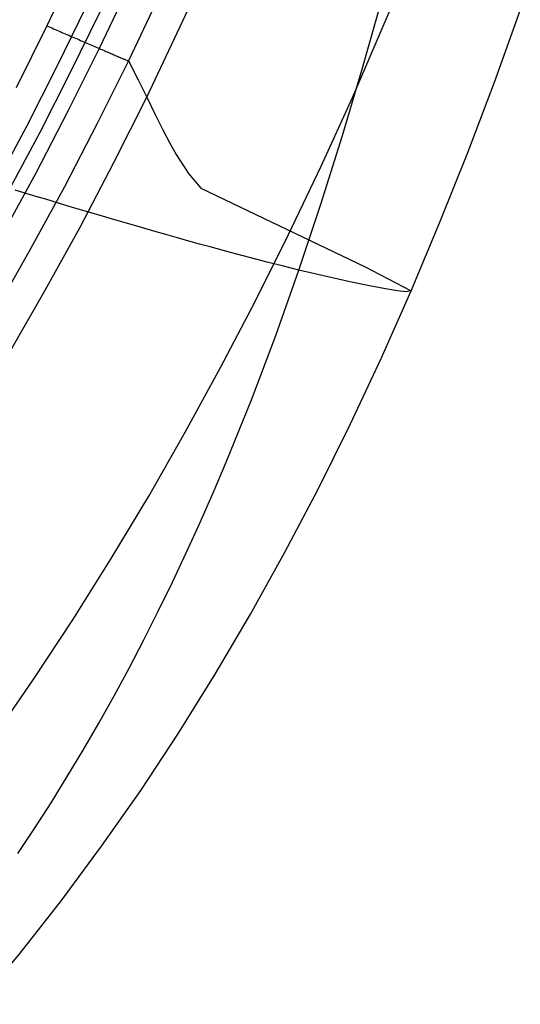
# Model space of a CAD drawing. Extents: x -353 to 1161, y -766 to 145.
# Tile 53 of 74: x 1102 to 1129, y -706 to -654. Entities that reach past the tile are written whole.
import ezdxf

# ---------------------------------------------------------------- set-up
doc = ezdxf.new("R2010")
doc.units = 0
doc.layers.add('DEFAULT', color=7, linetype='CONTINUOUS')

msp = doc.modelspace()

# ---------------------------------------------------------------- linework, layer by layer
at = {"layer": 'DEFAULT'}
for p, q in [((1105.478, -650.659, 76.166), (1103.778, -654.239, 76.166)), ((1119.895, -657.978, 266.71), (1123.082, -650.519, 267.093)), ((1109.042, -657.996, 91.409), (1112.361, -650.942, 91.409)), ((1108.258, -651.803, 77.449), (1106.536, -655.428, 77.448)), ((1109.807, -652.439, 80.73), (1108.073, -656.09, 80.726)), ((1120.426, -656.394, 552.219), (1121.454, -652.728, 552.851)), ((1105.854, -653.215, 73.859), (1104.307, -656.387, 73.858)), ((1106.568, -653.518, 68.775), (1105.016, -656.7, 68.775)), ((1127.357, -657.197, 464.963), (1128.715, -653.433, 465.482)), ((1103.778, -654.239, 76.166), (1102.161, -657.495, 76.166)), ((1103.778, -654.239, 76.166), (1103.865, -654.277, 76.167)), ((1103.865, -654.277, 76.167), (1103.952, -654.314, 76.17)), ((1103.952, -654.314, 76.17), (1104.039, -654.352, 76.176)), ((1104.039, -654.352, 76.176), (1104.127, -654.39, 76.184)), ((1104.127, -654.39, 76.184), (1104.216, -654.428, 76.195)), ((1104.216, -654.428, 76.195), (1104.304, -654.466, 76.208)), ((1104.304, -654.466, 76.208), (1104.394, -654.505, 76.223)), ((1104.394, -654.505, 76.223), (1104.483, -654.543, 76.241)), ((1104.483, -654.543, 76.241), (1104.572, -654.582, 76.261)), ((1104.572, -654.582, 76.261), (1104.662, -654.62, 76.284)), ((1104.662, -654.62, 76.284), (1104.752, -654.659, 76.31)), ((1104.752, -654.659, 76.31), (1104.841, -654.698, 76.338)), ((1104.841, -654.698, 76.338), (1104.931, -654.736, 76.369)), ((1104.931, -654.736, 76.369), (1105.02, -654.775, 76.402)), ((1105.02, -654.775, 76.402), (1105.11, -654.813, 76.438)), ((1105.11, -654.813, 76.438), (1105.199, -654.852, 76.477)), ((1105.199, -654.852, 76.477), (1105.288, -654.89, 76.518)), ((1105.288, -654.89, 76.518), (1105.376, -654.928, 76.562)), ((1105.376, -654.928, 76.562), (1105.464, -654.966, 76.609)), ((1105.464, -654.966, 76.609), (1105.551, -655.004, 76.658)), ((1105.551, -655.004, 76.658), (1105.638, -655.041, 76.71)), ((1105.638, -655.041, 76.71), (1105.724, -655.078, 76.765)), ((1105.724, -655.078, 76.765), (1105.81, -655.115, 76.822)), ((1105.81, -655.115, 76.822), (1105.895, -655.152, 76.882)), ((1105.895, -655.152, 76.882), (1105.978, -655.188, 76.944)), ((1105.978, -655.188, 76.944), (1106.061, -655.223, 77.009)), ((1106.061, -655.223, 77.009), (1106.143, -655.259, 77.076)), ((1106.143, -655.259, 77.076), (1106.224, -655.294, 77.146)), ((1106.224, -655.294, 77.146), (1106.304, -655.328, 77.218)), ((1106.304, -655.328, 77.218), (1106.383, -655.362, 77.292)), ((1106.383, -655.362, 77.292), (1106.46, -655.395, 77.369)), ((1106.46, -655.395, 77.369), (1106.536, -655.428, 77.448)), ((1106.536, -655.428, 77.448), (1104.895, -658.726, 77.446)), ((1106.536, -655.428, 77.448), (1106.611, -655.46, 77.529)), ((1106.611, -655.46, 77.529), (1106.684, -655.492, 77.613)), ((1106.684, -655.492, 77.613), (1106.756, -655.523, 77.698)), ((1106.756, -655.523, 77.698), (1106.827, -655.553, 77.785)), ((1106.827, -655.553, 77.785), (1106.895, -655.583, 77.875)), ((1106.895, -655.583, 77.875), (1106.963, -655.612, 77.966)), ((1106.963, -655.612, 77.966), (1107.028, -655.64, 78.059)), ((1107.028, -655.64, 78.059), (1107.092, -655.668, 78.154)), ((1107.092, -655.668, 78.154), (1107.155, -655.695, 78.25)), ((1107.155, -655.695, 78.25), (1107.215, -655.721, 78.348)), ((1107.215, -655.721, 78.348), (1107.274, -655.746, 78.447)), ((1107.274, -655.746, 78.447), (1107.331, -655.771, 78.548)), ((1107.331, -655.771, 78.548), (1107.386, -655.794, 78.65)), ((1107.386, -655.794, 78.65), (1107.439, -655.817, 78.753)), ((1107.439, -655.817, 78.753), (1107.491, -655.84, 78.858)), ((1107.491, -655.84, 78.858), (1107.54, -655.861, 78.963)), ((1107.54, -655.861, 78.963), (1107.588, -655.881, 79.07)), ((1107.588, -655.881, 79.07), (1107.634, -655.901, 79.177)), ((1107.634, -655.901, 79.177), (1107.677, -655.92, 79.285)), ((1104.307, -656.387, 73.858), (1102.703, -659.535, 73.857)), ((1108.073, -656.09, 80.726), (1106.42, -659.413, 80.721)), ((1107.677, -655.92, 79.285), (1107.719, -655.938, 79.394)), ((1107.719, -655.938, 79.394), (1107.759, -655.955, 79.504)), ((1107.759, -655.955, 79.504), (1107.797, -655.972, 79.614)), ((1107.797, -655.972, 79.614), (1107.833, -655.987, 79.724)), ((1107.833, -655.987, 79.724), (1107.867, -656.002, 79.835)), ((1107.867, -656.002, 79.835), (1107.9, -656.016, 79.946)), ((1107.9, -656.016, 79.946), (1107.93, -656.029, 80.058)), ((1107.93, -656.029, 80.058), (1107.985, -656.052, 80.281)), ((1107.985, -656.052, 80.281), (1108.032, -656.073, 80.504)), ((1108.032, -656.073, 80.504), (1108.073, -656.09, 80.726)), ((1108.073, -656.09, 80.726), (1108.589, -657.088, 86.059)), ((1119.351, -660.01, 551.529), (1120.426, -656.394, 552.219)), ((1105.016, -656.7, 68.775), (1103.405, -659.86, 68.773)), ((1108.589, -657.088, 86.059), (1109.042, -657.996, 91.409)), ((1125.945, -660.913, 464.402), (1127.357, -657.197, 464.963)), ((1118.23, -661.627, 266.497), (1119.895, -657.978, 266.71)), ((1107.311, -661.443, 91.409), (1109.042, -657.996, 91.409)), ((1109.042, -657.996, 91.409), (1109.493, -658.908, 97.459)), ((1104.895, -658.726, 77.446), (1103.193, -662, 77.444)), ((1109.493, -658.908, 97.459), (1109.896, -659.708, 103.625)), ((1102.703, -659.535, 73.857), (1101.039, -662.659, 73.856)), ((1106.42, -659.413, 80.721), (1104.706, -662.712, 80.715)), ((1103.405, -659.86, 68.773), (1101.733, -662.994, 68.768)), ((1109.896, -659.708, 103.625), (1110.261, -660.409, 110.02)), ((1118.227, -663.579, 550.782), (1119.351, -660.01, 551.529)), ((1110.261, -660.409, 110.02), (1110.598, -661.02, 116.759)), ((1110.598, -661.02, 116.759), (1111.235, -662.016, 131.729)), ((1124.48, -664.579, 463.798), (1125.945, -660.913, 464.402)), ((1105.53, -664.833, 91.409), (1107.311, -661.443, 91.409)), ((1103.193, -662, 77.444), (1101.428, -665.245, 77.442)), ((1111.235, -662.016, 131.729), (1111.895, -662.78, 149.455)), ((1116.515, -665.219, 266.269), (1118.23, -661.627, 266.497)), ((1102.515, -663.013, 591.416), (1102.104, -662.889, 591.933)), ((1102.922, -663.136, 590.885), (1102.515, -663.013, 591.416)), ((1103.323, -663.256, 590.339), (1102.922, -663.136, 590.885)), ((1104.706, -662.712, 80.715), (1102.928, -665.984, 80.707)), ((1111.895, -662.78, 149.455), (1120.548, -666.936, 360.463)), ((1103.72, -663.375, 589.78), (1103.323, -663.256, 590.339)), ((1104.498, -663.608, 588.62), (1103.72, -663.375, 589.78)), ((1105.258, -663.834, 587.404), (1104.498, -663.608, 588.62)), ((1117.056, -667.099, 549.978), (1118.227, -663.579, 550.782)), ((1105.998, -664.053, 586.134), (1105.258, -663.834, 587.404)), ((1106.719, -664.266, 584.81), (1105.998, -664.053, 586.134)), ((1107.421, -664.472, 583.432), (1106.719, -664.266, 584.81)), ((1108.105, -664.671, 582), (1107.421, -664.472, 583.432)), ((1108.771, -664.864, 580.516), (1108.105, -664.671, 582)), ((1122.962, -668.195, 463.151), (1124.48, -664.579, 463.798)), ((1103.7, -668.166, 91.409), (1105.53, -664.833, 91.409)), ((1109.418, -665.05, 578.979), (1108.771, -664.864, 580.516)), ((1110.047, -665.229, 577.391), (1109.418, -665.05, 578.979)), ((1110.658, -665.403, 575.751), (1110.047, -665.229, 577.391)), ((1114.751, -668.754, 266.026), (1116.515, -665.219, 266.269)), ((1111.252, -665.57, 574.06), (1110.658, -665.403, 575.751)), ((1111.827, -665.731, 572.318), (1111.252, -665.57, 574.06)), ((1112.386, -665.885, 570.527), (1111.827, -665.731, 572.318)), ((1102.928, -665.984, 80.707), (1101.082, -669.227, 80.698)), ((1113.452, -666.175, 566.797), (1112.386, -665.885, 570.527)), ((1114.45, -666.442, 562.873), (1113.452, -666.175, 566.797)), ((1115.383, -666.684, 558.759), (1114.45, -666.442, 562.873)), ((1116.251, -666.903, 554.459), (1115.383, -666.684, 558.759)), ((1115.834, -670.554, 549.105), (1117.056, -667.099, 549.978)), ((1117.056, -667.099, 549.978), (1116.251, -666.903, 554.459)), ((1118.501, -667.438, 540.609), (1117.056, -667.099, 549.978)), ((1120.548, -666.936, 360.463), (1122.962, -668.195, 463.151)), ((1119.741, -667.715, 530.794), (1118.501, -667.438, 540.609)), ((1120.777, -667.933, 520.545), (1119.741, -667.715, 530.794)), ((1101.82, -671.44, 91.409), (1103.7, -668.166, 91.409)), ((1121.611, -668.094, 509.872), (1120.777, -667.933, 520.545)), ((1121.388, -671.749, 462.455), (1122.962, -668.195, 463.151)), ((1122.246, -668.199, 498.786), (1121.611, -668.094, 509.872)), ((1122.682, -668.249, 487.298), (1122.246, -668.199, 498.786)), ((1122.962, -668.195, 463.151), (1122.682, -668.249, 487.298)), ((1112.935, -672.229, 265.767), (1114.751, -668.754, 266.026)), ((1114.558, -673.927, 548.153), (1115.834, -670.554, 549.105)), ((1119.757, -675.228, 461.704), (1121.388, -671.749, 462.455)), ((1111.068, -675.645, 265.492), (1112.935, -672.229, 265.767)), ((1113.226, -677.217, 547.121), (1114.558, -673.927, 548.153)), ((1118.068, -678.633, 460.9), (1119.757, -675.228, 461.704)), ((1109.148, -678.998, 265.2), (1111.068, -675.645, 265.492)), ((1112.539, -678.83, 546.574), (1113.226, -677.217, 547.121)), ((1116.319, -681.962, 460.042), (1118.068, -678.633, 460.9)), ((1107.176, -682.288, 264.892), (1109.148, -678.998, 265.2)), ((1111.837, -680.422, 546.006), (1112.539, -678.83, 546.574)), ((1111.121, -681.993, 545.417), (1111.837, -680.422, 546.006)), ((1105.149, -685.514, 264.567), (1107.176, -682.288, 264.892)), ((1110.391, -683.542, 544.806), (1111.121, -681.993, 545.417)), ((1114.511, -685.214, 459.132), (1116.319, -681.962, 460.042)), ((1109.645, -685.07, 544.174), (1110.391, -683.542, 544.806)), ((1108.885, -686.576, 543.52), (1109.645, -685.07, 544.174)), ((1112.643, -688.389, 458.17), (1114.511, -685.214, 459.132)), ((1103.067, -688.673, 264.224), (1105.149, -685.514, 264.567)), ((1108.11, -688.06, 542.844), (1108.885, -686.576, 543.52)), ((1107.319, -689.523, 542.146), (1108.11, -688.06, 542.844)), ((1110.713, -691.485, 457.158), (1112.643, -688.389, 458.17)), ((1100.93, -691.764, 263.863), (1103.067, -688.673, 264.224)), ((1106.514, -690.963, 541.426), (1107.319, -689.523, 542.146)), ((1105.692, -692.382, 540.682), (1106.514, -690.963, 541.426)), ((1108.722, -694.502, 456.096), (1110.713, -691.485, 457.158)), ((1104.855, -693.778, 539.916), (1105.692, -692.382, 540.682)), ((1104.003, -695.152, 539.126), (1104.855, -693.778, 539.916)), ((1106.668, -697.439, 454.986), (1108.722, -694.502, 456.096)), ((1103.134, -696.503, 538.313), (1104.003, -695.152, 539.126)), ((1102.249, -697.832, 537.476), (1103.134, -696.503, 538.313)), ((1104.551, -700.296, 453.827), (1106.668, -697.439, 454.986)), ((1102.37, -703.072, 452.621), (1104.551, -700.296, 453.827)), ((1100.124, -705.766, 451.369), (1102.37, -703.072, 452.621))]:
    msp.add_line(p, q, dxfattribs=at)

doc.saveas('drawing.dxf')
